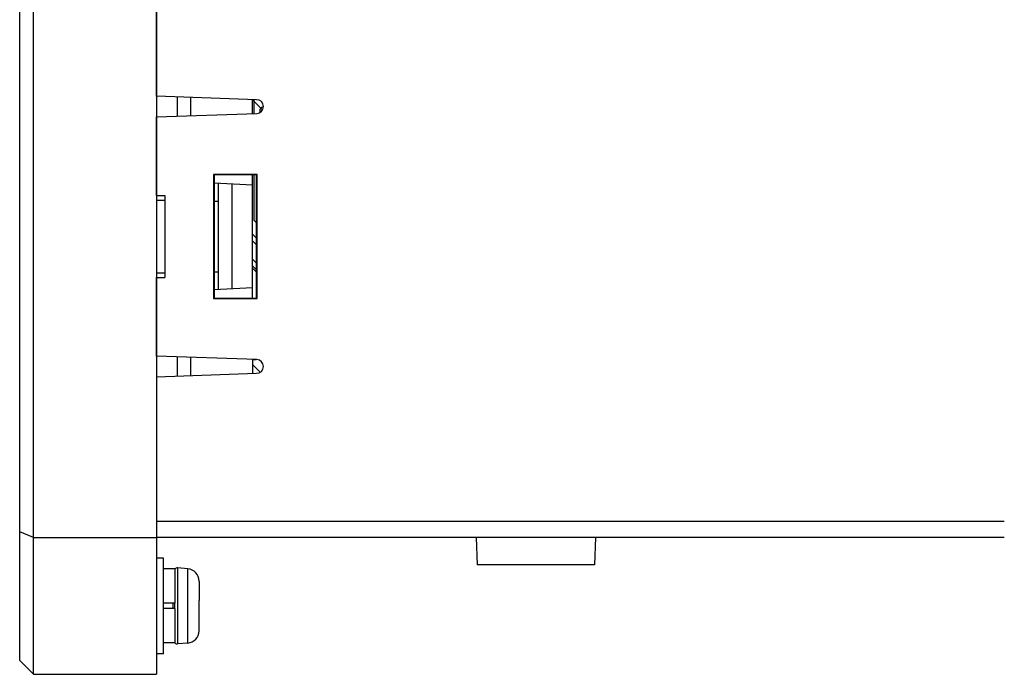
# Model space of a CAD drawing. Extents: x -837 to -216, y -123 to 601.
# Tile 43 of 136: x -436 to -364, y 112 to 160. Entities that reach past the tile are written whole.
import ezdxf

# ---------------------------------------------------------------- set-up
doc = ezdxf.new("R2010")
doc.units = 0
doc.header["$LTSCALE"] = 23.1
doc.layers.add('HEATSINK_AM_0', color=7, linetype='CONTINUOUS')

msp = doc.modelspace()

# ---------------------------------------------------------------- linework, layer by layer
at = {"layer": 'HEATSINK_AM_0', "color": 7}
for p, q in [((-434.853, 111.899), (-434.853, 342.899)), ((-425.853, 342.899), (-425.853, 111.899)), ((-435.853, 112.899), (-435.853, 341.899)), ((-425.853, 154.154), (-425.853, 160.899)), ((-418.553, 153.899), (-425.853, 154.154)), ((-424.335, 152.697), (-424.335, 154.101)), ((-423.353, 152.732), (-423.353, 154.067)), ((-418.853, 152.889), (-418.853, 153.91)), ((-418.762, 153.907), (-418.762, 152.892)), ((-418.853, 153.89), (-418.118, 153.155)), ((-425.853, 152.644), (-418.535, 152.9)), ((-425.853, 146.897), (-425.853, 152.644)), ((-421.696, 148.443), (-421.653, 148.399)), ((-418.509, 148.443), (-421.696, 148.443)), ((-421.696, 148.443), (-421.696, 139.356)), ((-418.553, 148.398), (-421.653, 148.399)), ((-421.653, 148.399), (-421.653, 139.399)), ((-418.853, 139.4), (-418.853, 148.398)), ((-418.762, 148.398), (-418.762, 145.099)), ((-418.509, 148.443), (-418.553, 148.399)), ((-418.553, 139.399), (-418.553, 148.399)), ((-418.509, 139.356), (-418.509, 148.443)), ((-418.853, 147.649), (-421.653, 147.796)), ((-421.353, 147.78), (-421.353, 140.019)), ((-420.353, 147.728), (-420.353, 140.071)), ((-425.853, 146.902), (-425.253, 146.891)), ((-425.253, 146.894), (-425.253, 140.905)), ((-425.853, 146.556), (-425.253, 146.546)), ((-421.653, 146.483), (-421.353, 146.478)), ((-418.762, 145.099), (-418.553, 144.89)), ((-418.553, 143.767), (-418.853, 144.067)), ((-418.853, 143.59), (-418.553, 143.29)), ((-418.853, 142.239), (-418.553, 141.939)), ((-418.853, 141.762), (-418.553, 141.462)), ((-425.853, 141.242), (-425.253, 141.253)), ((-421.653, 141.316), (-421.353, 141.321)), ((-418.853, 141.583), (-418.553, 141.283)), ((-425.853, 140.902), (-425.253, 140.902)), ((-425.853, 135.154), (-425.853, 140.902)), ((-418.853, 140.15), (-421.653, 140.003)), ((-421.696, 139.356), (-421.653, 139.399)), ((-421.696, 139.356), (-418.509, 139.356)), ((-421.653, 139.399), (-418.553, 139.4)), ((-418.509, 139.356), (-418.553, 139.399)), ((-418.535, 134.899), (-425.853, 135.154)), ((-424.335, 133.697), (-424.335, 135.101)), ((-423.353, 133.732), (-423.353, 135.067)), ((-418.853, 134.91), (-418.853, 133.889)), ((-418.853, 134.9), (-418.571, 134.9)), ((-418.853, 134.545), (-418.286, 133.978)), ((-425.853, 133.644), (-418.553, 133.899)), ((-425.853, 133.644), (-425.853, 123.099)), ((-425.853, 123.099), (-363.936, 123.099)), ((-434.853, 121.899), (-435.853, 122.314)), ((-434.853, 121.899), (-425.853, 121.899)), ((-363.936, 121.899), (-425.853, 121.899)), ((-402.503, 121.899), (-402.433, 119.899)), ((-393.803, 121.899), (-393.873, 119.899)), ((-425.353, 120.399), (-425.853, 120.399)), ((-425.353, 113.399), (-425.353, 120.399)), ((-424.514, 119.599), (-425.353, 119.599)), ((-424.514, 119.599), (-424.514, 117.099)), ((-423.574, 119.614), (-424.335, 119.68)), ((-424.335, 119.68), (-424.335, 114.118)), ((-423.574, 114.185), (-423.574, 119.614)), ((-393.873, 119.899), (-402.433, 119.899)), ((-422.754, 118.718), (-422.753, 118.719)), ((-422.753, 118.673), (-422.753, 117.299)), ((-422.754, 117.299), (-422.753, 117.299)), ((-422.753, 117.162), (-422.754, 117.299)), ((-424.514, 117.099), (-425.353, 117.099)), ((-424.514, 116.699), (-425.353, 116.699)), ((-424.653, 116.699), (-424.653, 117.099)), ((-424.553, 117.099), (-424.553, 116.699)), ((-424.514, 116.699), (-424.514, 114.199)), ((-422.754, 116.499), (-422.753, 116.637)), ((-422.753, 116.637), (-422.753, 117.162)), ((-422.753, 116.499), (-422.754, 116.499)), ((-422.753, 115.126), (-422.753, 116.499)), ((-422.753, 115.079), (-422.754, 115.08)), ((-424.514, 114.199), (-425.353, 114.199)), ((-423.574, 114.185), (-424.335, 114.118)), ((-425.353, 113.399), (-425.853, 113.399)), ((-435.853, 112.899), (-434.853, 111.899)), ((-434.853, 111.899), (-425.853, 111.899))]:
    msp.add_line(p, q, dxfattribs=at)
for points in [[(-422.753, 118.673), (-422.753, 118.684), (-422.753, 118.696), (-422.753, 118.707), (-422.754, 118.718)], [(-422.754, 115.08), (-422.753, 115.091), (-422.753, 115.103), (-422.753, 115.114), (-422.753, 115.126)]]:
    msp.add_lwpolyline(points, dxfattribs=at)
for centre, radius, start, end in [((-418.553, 153.399), 0.5, 271.99802, 90), ((-418.062, 153.099), 0.25, 90, 208.37763), ((-418.553, 134.399), 0.5, 270, 88.00198), ((-424.353, 119.481), 0.2, 85, 143.75008), ((-423.653, 118.717), 0.9, 0.13847, 85), ((-423.653, 115.081), 0.9, 275, 359.86153), ((-424.353, 114.318), 0.2, 216.24992, 275)]:
    msp.add_arc(centre, radius, start, end, dxfattribs=at)

doc.saveas('drawing.dxf')
